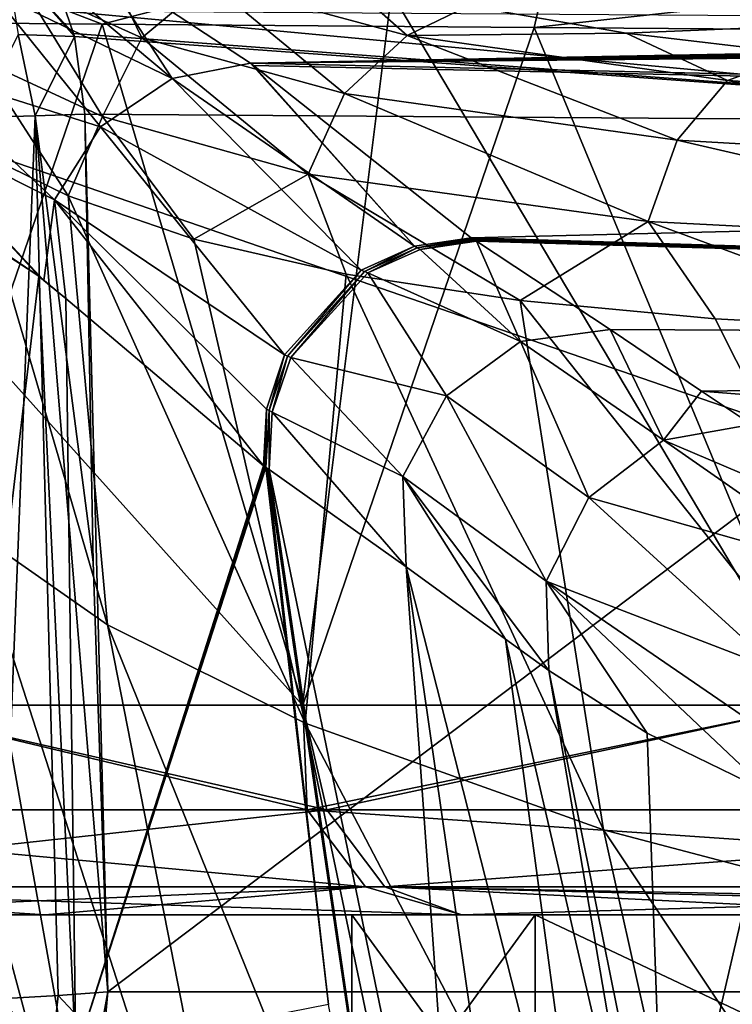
# Model space of a CAD drawing. Header units: millimetres. Extents: x -104 to 104, y -36 to 73.
# Tile 36 of 145: x -19.43 to -16.04, y 7.87 to 12.57. Entities that reach past the tile are written whole.
import ezdxf

# ---------------------------------------------------------------- set-up
doc = ezdxf.new("R2010")
doc.units = ezdxf.units.MM
doc.header["$LTSCALE"] = 33.374815
for name, color, linetype in [('147', 7, 'CONTINUOUS'), ('163', 7, 'CONTINUOUS'), ('164', 7, 'CONTINUOUS'), ('165', 7, 'CONTINUOUS'), ('166', 7, 'CONTINUOUS'), ('175', 7, 'CONTINUOUS'), ('228', 7, 'CONTINUOUS'), ('238', 7, 'CONTINUOUS'), ('245', 7, 'CONTINUOUS'), ('282', 7, 'CONTINUOUS'), ('307', 7, 'CONTINUOUS'), ('339', 7, 'CONTINUOUS'), ('344', 7, 'CONTINUOUS'), ('346', 7, 'CONTINUOUS'), ('355', 7, 'CONTINUOUS'), ('367', 7, 'CONTINUOUS'), ('379', 7, 'CONTINUOUS'), ('380', 7, 'CONTINUOUS'), ('395', 7, 'CONTINUOUS'), ('396', 7, 'CONTINUOUS'), ('398', 7, 'CONTINUOUS'), ('399', 7, 'CONTINUOUS')]:
    doc.layers.add(name, color=color, linetype=linetype)

msp = doc.modelspace()

# ---------------------------------------------------------------- linework, layer by layer
at = {"layer": '147', "color": 7, "linetype": 'CONTINUOUS', "true_color": 0xe6e6e6}
for points in [[(-20.0671, 11.8295, -1.7296), (-19.3427, 11.3413, 17.3322), (-20.1373, 11.8626, -3.7428), (-20.0671, 11.8295, -1.7296)], [(-20.1373, 11.8626, -3.7428), (-19.3427, 11.3413, 17.3322), (-19.937, 6.3381, -3.8234), (-20.1373, 11.8626, -3.7428)], [(-19.3427, 11.3413, 17.3322), (-19.1658, 7.6312, 17.1126), (-19.937, 6.3381, -3.8234), (-19.3427, 11.3413, 17.3322)], [(-19.1658, 7.6312, 17.1126), (-19.3427, 11.3413, 17.3322), (-19.2141, 11.2361, 20.2742), (-19.1658, 7.6312, 17.1126)], [(-19.2141, 11.2361, 20.2742), (-19.3427, 11.3413, 17.3322), (-19.3179, 11.3214, 17.9111), (-19.2141, 11.2361, 20.2742)], [(-18.2707, 10.4374, 36.9066), (-19.1658, 7.6312, 17.1126), (-19.2141, 11.2361, 20.2742), (-18.2707, 10.4374, 36.9066)], [(-18.2652, 10.433, 36.9803), (-19.1658, 7.6312, 17.1126), (-18.2707, 10.4374, 36.9066), (-18.2652, 10.433, 36.9803)], [(-18.2598, 10.4287, 37.053), (-19.1658, 7.6312, 17.1126), (-18.2652, 10.433, 36.9803), (-18.2598, 10.4287, 37.053)], [(-17.9608, 7.8693, 37.0209), (-19.1658, 7.6312, 17.1126), (-18.2598, 10.4287, 37.053), (-17.9608, 7.8693, 37.0209)]]:
    msp.add_3dface(points, dxfattribs=at)
at = {"layer": '163', "color": 7, "linetype": 'CONTINUOUS', "true_color": 0xe6e6e6}
for points in [[(-19.3283, 12.806, -1.7379), (-19.0686, 12.8407, -1.7463), (-18.7065, 12.2845, 17.6047), (-19.3283, 12.806, -1.7379)], [(-19.0686, 12.8407, -1.7463), (-18.3341, 12.3575, 17.5983), (-18.7065, 12.2845, 17.6047), (-19.0686, 12.8407, -1.7463)], [(-19.5724, 12.7036, -1.7312), (-19.3283, 12.806, -1.7379), (-18.7065, 12.2845, 17.6047), (-19.5724, 12.7036, -1.7312)], [(-19.9359, 12.3358, -1.7251), (-19.5724, 12.7036, -1.7312), (-19.0481, 12.0546, 17.6117), (-19.9359, 12.3358, -1.7251)], [(-19.5724, 12.7036, -1.7312), (-18.7065, 12.2845, 17.6047), (-19.0481, 12.0546, 17.6117), (-19.5724, 12.7036, -1.7312)], [(-18.3341, 12.3575, 17.5983), (-17.5523, 11.4849, 36.9116), (-18.7065, 12.2845, 17.6047), (-18.3341, 12.3575, 17.5983)], [(-18.3198, 12.3466, 17.9308), (-17.5523, 11.4849, 36.9116), (-18.3341, 12.3575, 17.5983), (-18.3198, 12.3466, 17.9308)], [(-20.0354, 12.0904, -1.7261), (-19.9359, 12.3358, -1.7251), (-19.2683, 11.7065, 17.6098), (-20.0354, 12.0904, -1.7261)], [(-19.9359, 12.3358, -1.7251), (-19.0481, 12.0546, 17.6117), (-19.2683, 11.7065, 17.6098), (-19.9359, 12.3358, -1.7251)], [(-17.281, 11.5251, 36.8931), (-17.5523, 11.4849, 36.9116), (-18.3198, 12.3466, 17.9308), (-17.281, 11.5251, 36.8931)], [(-18.7065, 12.2845, 17.6047), (-17.8052, 11.371, 36.9244), (-19.0481, 12.0546, 17.6117), (-18.7065, 12.2845, 17.6047)], [(-17.5523, 11.4849, 36.9116), (-17.8052, 11.371, 36.9244), (-18.7065, 12.2845, 17.6047), (-17.5523, 11.4849, 36.9116)], [(-19.3427, 11.3413, 17.3322), (-20.0671, 11.8295, -1.7296), (-20.0354, 12.0904, -1.7261), (-19.3427, 11.3413, 17.3322)], [(-19.3179, 11.3214, 17.9111), (-19.3427, 11.3413, 17.3322), (-20.0354, 12.0904, -1.7261), (-19.3179, 11.3214, 17.9111)], [(-19.3179, 11.3214, 17.9111), (-20.0354, 12.0904, -1.7261), (-19.2683, 11.7065, 17.6098), (-19.3179, 11.3214, 17.9111)], [(-19.0481, 12.0546, 17.6117), (-18.171, 10.9666, 36.9292), (-19.2683, 11.7065, 17.6098), (-19.0481, 12.0546, 17.6117)], [(-17.8052, 11.371, 36.9244), (-18.171, 10.9666, 36.9292), (-19.0481, 12.0546, 17.6117), (-17.8052, 11.371, 36.9244)], [(-19.2141, 11.2361, 20.2742), (-19.3179, 11.3214, 17.9111), (-19.2683, 11.7065, 17.6098), (-19.2141, 11.2361, 20.2742)], [(-18.2707, 10.4374, 36.9066), (-19.2141, 11.2361, 20.2742), (-19.2683, 11.7065, 17.6098), (-18.2707, 10.4374, 36.9066)], [(-18.2573, 10.7078, 36.921), (-18.2707, 10.4374, 36.9066), (-19.2683, 11.7065, 17.6098), (-18.2573, 10.7078, 36.921)], [(-18.171, 10.9666, 36.9292), (-18.2573, 10.7078, 36.921), (-19.2683, 11.7065, 17.6098), (-18.171, 10.9666, 36.9292)]]:
    msp.add_3dface(points, dxfattribs=at)
at = {"layer": '164', "color": 7, "linetype": 'CONTINUOUS', "true_color": 0xe6e6e6}
for points in [[(-17.5523, 11.4849, 36.9116), (-17.281, 11.5251, 36.8931), (-17.539, 11.4773, 37.057), (-17.5523, 11.4849, 36.9116)], [(-17.539, 11.4773, 37.057), (-17.281, 11.5251, 36.8931), (-17.2751, 11.5212, 36.9656), (-17.539, 11.4773, 37.057)], [(-17.2692, 11.5171, 37.0387), (-17.539, 11.4773, 37.057), (-17.2751, 11.5212, 36.9656), (-17.2692, 11.5171, 37.0387)], [(-17.8052, 11.371, 36.9244), (-17.5523, 11.4849, 36.9116), (-17.79, 11.3645, 37.0698), (-17.8052, 11.371, 36.9244)], [(-17.79, 11.3645, 37.0698), (-17.5523, 11.4849, 36.9116), (-17.539, 11.4773, 37.057), (-17.79, 11.3645, 37.0698)], [(-18.171, 10.9666, 36.9292), (-17.8052, 11.371, 36.9244), (-18.1567, 10.9607, 37.075), (-18.171, 10.9666, 36.9292)], [(-18.1567, 10.9607, 37.075), (-17.8052, 11.371, 36.9244), (-17.79, 11.3645, 37.0698), (-18.1567, 10.9607, 37.075)], [(-18.2573, 10.7078, 36.921), (-18.171, 10.9666, 36.9292), (-18.2447, 10.7005, 37.0671), (-18.2573, 10.7078, 36.921)], [(-18.2447, 10.7005, 37.0671), (-18.171, 10.9666, 36.9292), (-18.1567, 10.9607, 37.075), (-18.2447, 10.7005, 37.0671)], [(-18.2652, 10.433, 36.9803), (-18.2707, 10.4374, 36.9066), (-18.2573, 10.7078, 36.921), (-18.2652, 10.433, 36.9803)], [(-18.2598, 10.4287, 37.053), (-18.2652, 10.433, 36.9803), (-18.2573, 10.7078, 36.921), (-18.2598, 10.4287, 37.053)], [(-18.2598, 10.4287, 37.053), (-18.2573, 10.7078, 36.921), (-18.2447, 10.7005, 37.0671), (-18.2598, 10.4287, 37.053)]]:
    msp.add_3dface(points, dxfattribs=at)
at = {"layer": '165', "color": 7, "linetype": 'CONTINUOUS', "true_color": 0xe6e6e6}
for points in [[(-17.539, 11.4773, 37.057), (-17.2692, 11.5171, 37.0387), (-17.5246, 11.4696, 37.2023), (-17.539, 11.4773, 37.057)], [(-17.5246, 11.4696, 37.2023), (-17.2692, 11.5171, 37.0387), (-17.263, 11.5131, 37.111), (-17.5246, 11.4696, 37.2023)], [(-17.2566, 11.509, 37.1842), (-17.5246, 11.4696, 37.2023), (-17.263, 11.5131, 37.111), (-17.2566, 11.509, 37.1842)], [(-17.79, 11.3645, 37.0698), (-17.539, 11.4773, 37.057), (-17.7748, 11.3573, 37.215), (-17.79, 11.3645, 37.0698)], [(-17.7748, 11.3573, 37.215), (-17.539, 11.4773, 37.057), (-17.5246, 11.4696, 37.2023), (-17.7748, 11.3573, 37.215)], [(-18.1567, 10.9607, 37.075), (-17.79, 11.3645, 37.0698), (-18.1412, 10.9543, 37.2205), (-18.1567, 10.9607, 37.075)], [(-18.1412, 10.9543, 37.2205), (-17.79, 11.3645, 37.0698), (-17.7748, 11.3573, 37.215), (-18.1412, 10.9543, 37.2205)], [(-18.2447, 10.7005, 37.0671), (-18.1567, 10.9607, 37.075), (-18.23, 10.6932, 37.213), (-18.2447, 10.7005, 37.0671)], [(-18.23, 10.6932, 37.213), (-18.1567, 10.9607, 37.075), (-18.1412, 10.9543, 37.2205), (-18.23, 10.6932, 37.213)], [(-18.2598, 10.4287, 37.053), (-18.2447, 10.7005, 37.0671), (-18.2447, 10.4201, 37.1992), (-18.2598, 10.4287, 37.053)], [(-18.2447, 10.4201, 37.1992), (-18.2447, 10.7005, 37.0671), (-18.23, 10.6932, 37.213), (-18.2447, 10.4201, 37.1992)], [(-18.2598, 10.4287, 37.053), (-18.2447, 10.4201, 37.1992), (-18.253, 10.4243, 37.1262), (-18.2598, 10.4287, 37.053)]]:
    msp.add_3dface(points, dxfattribs=at)
at = {"layer": '166', "color": 7, "linetype": 'CONTINUOUS', "true_color": 0xe6e6e6}
for points in [[(-17.5246, 11.4696, 37.2023), (-17.2566, 11.509, 37.1842), (-17.0457, 11.0296, 43.7587), (-17.5246, 11.4696, 37.2023)], [(-17.0457, 11.0296, 43.7587), (-17.2566, 11.509, 37.1842), (-16.6192, 11.0881, 44.1255), (-17.0457, 11.0296, 43.7587)], [(-17.7748, 11.3573, 37.215), (-17.5246, 11.4696, 37.2023), (-17.0457, 11.0296, 43.7587), (-17.7748, 11.3573, 37.215)], [(-18.1412, 10.9543, 37.2205), (-17.7748, 11.3573, 37.215), (-17.3988, 10.7705, 43.7742), (-18.1412, 10.9543, 37.2205)], [(-17.3988, 10.7705, 43.7742), (-17.7748, 11.3573, 37.215), (-17.0457, 11.0296, 43.7587), (-17.3988, 10.7705, 43.7742)], [(-16.3644, 10.5592, 50.3142), (-17.0457, 11.0296, 43.7587), (-16.6192, 11.0881, 44.1255), (-16.3644, 10.5592, 50.3142)], [(-16.3644, 10.5592, 50.3142), (-16.6192, 11.0881, 44.1255), (-16.1833, 10.793, 48.3591), (-16.3644, 10.5592, 50.3142)], [(-16.7211, 10.2871, 50.3344), (-17.3988, 10.7705, 43.7742), (-17.0457, 11.0296, 43.7587), (-16.7211, 10.2871, 50.3344)], [(-16.3644, 10.5592, 50.3142), (-16.7211, 10.2871, 50.3344), (-17.0457, 11.0296, 43.7587), (-16.3644, 10.5592, 50.3142)], [(-18.23, 10.6932, 37.213), (-18.1412, 10.9543, 37.2205), (-17.6077, 10.386, 43.7696), (-18.23, 10.6932, 37.213)], [(-17.6077, 10.386, 43.7696), (-18.1412, 10.9543, 37.2205), (-17.3988, 10.7705, 43.7742), (-17.6077, 10.386, 43.7696)], [(-16.9241, 9.8872, 50.3268), (-17.6077, 10.386, 43.7696), (-17.3988, 10.7705, 43.7742), (-16.9241, 9.8872, 50.3268)], [(-16.7211, 10.2871, 50.3344), (-16.9241, 9.8872, 50.3268), (-17.3988, 10.7705, 43.7742), (-16.7211, 10.2871, 50.3344)], [(-15.9449, 10.6341, 50.4712), (-16.3644, 10.5592, 50.3142), (-16.1833, 10.793, 48.3591), (-15.9449, 10.6341, 50.4712)], [(-18.2447, 10.4201, 37.1992), (-18.23, 10.6932, 37.213), (-17.591, 9.9565, 44.2023), (-18.2447, 10.4201, 37.1992)], [(-17.591, 9.9565, 44.2023), (-18.23, 10.6932, 37.213), (-17.6077, 10.386, 43.7696), (-17.591, 9.9565, 44.2023)], [(-15.9449, 10.6341, 50.4712), (-15.2026, 10.066, 56.7635), (-16.3644, 10.5592, 50.3142), (-15.9449, 10.6341, 50.4712)], [(-16.3644, 10.5592, 50.3142), (-15.4623, 9.9297, 56.8125), (-16.7211, 10.2871, 50.3344), (-16.3644, 10.5592, 50.3142)], [(-15.2026, 10.066, 56.7635), (-15.4623, 9.9297, 56.8125), (-16.3644, 10.5592, 50.3142), (-15.2026, 10.066, 56.7635)], [(-16.9241, 9.8872, 50.3268), (-16.9106, 9.4611, 50.5363), (-17.6077, 10.386, 43.7696), (-16.9241, 9.8872, 50.3268)], [(-17.6077, 10.386, 43.7696), (-16.9106, 9.4611, 50.5363), (-17.1183, 9.6108, 48.7314), (-17.6077, 10.386, 43.7696)], [(-17.591, 9.9565, 44.2023), (-17.6077, 10.386, 43.7696), (-17.1183, 9.6108, 48.7314), (-17.591, 9.9565, 44.2023)], [(-16.7211, 10.2871, 50.3344), (-15.8159, 9.4606, 56.8582), (-16.9241, 9.8872, 50.3268), (-16.7211, 10.2871, 50.3344)], [(-15.4623, 9.9297, 56.8125), (-15.8159, 9.4606, 56.8582), (-16.7211, 10.2871, 50.3344), (-15.4623, 9.9297, 56.8125)], [(-15.878, 9.1699, 56.8509), (-15.8541, 8.8771, 56.8239), (-16.9241, 9.8872, 50.3268), (-15.878, 9.1699, 56.8509)], [(-16.9241, 9.8872, 50.3268), (-15.8541, 8.8771, 56.8239), (-16.4428, 9.1623, 53.8987), (-16.9241, 9.8872, 50.3268)], [(-15.8159, 9.4606, 56.8582), (-15.878, 9.1699, 56.8509), (-16.9241, 9.8872, 50.3268), (-15.8159, 9.4606, 56.8582)], [(-16.9106, 9.4611, 50.5363), (-16.9241, 9.8872, 50.3268), (-16.4428, 9.1623, 53.8987), (-16.9106, 9.4611, 50.5363)]]:
    msp.add_3dface(points, dxfattribs=at)
at = {"layer": '175', "color": 7, "linetype": 'CONTINUOUS', "true_color": 0xe6e6e6}
for points in [[(-17.9608, 7.8693, 37.0209), (-18.2598, 10.4287, 37.053), (-18.253, 10.4243, 37.1262), (-17.9608, 7.8693, 37.0209)], [(-17.9608, 7.8693, 37.0209), (-18.253, 10.4243, 37.1262), (-17.5373, 5.5766, 37.0442), (-17.9608, 7.8693, 37.0209)], [(-18.253, 10.4243, 37.1262), (-18.2447, 10.4201, 37.1992), (-17.5342, 5.5815, 37.1061), (-18.253, 10.4243, 37.1262)], [(-17.5373, 5.5766, 37.0442), (-18.253, 10.4243, 37.1262), (-17.5342, 5.5815, 37.1061), (-17.5373, 5.5766, 37.0442)], [(-18.2447, 10.4201, 37.1992), (-17.591, 9.9565, 44.2023), (-17.2964, 5.8247, 39.9575), (-18.2447, 10.4201, 37.1992)], [(-17.5342, 5.5815, 37.1061), (-18.2447, 10.4201, 37.1992), (-17.2964, 5.8247, 39.9575), (-17.5342, 5.5815, 37.1061)], [(-17.591, 9.9565, 44.2023), (-17.1183, 9.6108, 48.7314), (-16.6898, 6.4185, 46.8207), (-17.591, 9.9565, 44.2023)], [(-17.2964, 5.8247, 39.9575), (-17.591, 9.9565, 44.2023), (-17.0328, 6.0819, 42.9243), (-17.2964, 5.8247, 39.9575)], [(-17.0328, 6.0819, 42.9243), (-17.591, 9.9565, 44.2023), (-16.6898, 6.4185, 46.8207), (-17.0328, 6.0819, 42.9243)], [(-17.1183, 9.6108, 48.7314), (-16.9106, 9.4611, 50.5363), (-16.432, 6.6522, 49.5865), (-17.1183, 9.6108, 48.7314)], [(-16.6898, 6.4185, 46.8207), (-17.1183, 9.6108, 48.7314), (-16.432, 6.6522, 49.5865), (-16.6898, 6.4185, 46.8207)], [(-16.9106, 9.4611, 50.5363), (-16.4428, 9.1623, 53.8987), (-16.3572, 6.7139, 50.328), (-16.9106, 9.4611, 50.5363)], [(-16.432, 6.6522, 49.5865), (-16.9106, 9.4611, 50.5363), (-16.3572, 6.7139, 50.328), (-16.432, 6.6522, 49.5865)], [(-16.4428, 9.1623, 53.8987), (-15.8541, 8.8771, 56.8239), (-16.3572, 6.7139, 50.328), (-16.4428, 9.1623, 53.8987)], [(-16.3572, 6.7139, 50.328), (-15.8541, 8.8771, 56.8239), (-15.519, 7.173, 56.1901), (-16.3572, 6.7139, 50.328)]]:
    msp.add_3dface(points, dxfattribs=at)
at = {"layer": '228', "color": 7, "linetype": 'CONTINUOUS', "true_color": 0xe6e6e6}
for points in [[(-18.3341, 12.3575, 17.5983), (-19.0686, 12.8407, -1.7463), (-5.8532, 12.5949, 9.9034), (-18.3341, 12.3575, 17.5983)], [(-18.3341, 12.3575, 17.5983), (-5.8532, 12.5949, 9.9034), (-5.012, 12.5777, 10.6053), (-18.3341, 12.3575, 17.5983)], [(-18.3341, 12.3575, 17.5983), (-5.012, 12.5777, 10.6053), (-4.0931, 12.5632, 11.19), (-18.3341, 12.3575, 17.5983)], [(-18.3341, 12.3575, 17.5983), (-4.0931, 12.5632, 11.19), (-3.1153, 12.5518, 11.6491), (-18.3341, 12.3575, 17.5983)], [(-18.3341, 12.3575, 17.5983), (-3.1153, 12.5518, 11.6491), (-2.0966, 12.5435, 11.978), (-18.3341, 12.3575, 17.5983)], [(-18.3341, 12.3575, 17.5983), (-2.0966, 12.5435, 11.978), (-1.0518, 12.5386, 12.1755), (-18.3341, 12.3575, 17.5983)], [(0, 12.537, 12.2409), (-18.3341, 12.3575, 17.5983), (-1.0518, 12.5386, 12.1755), (0, 12.537, 12.2409)], [(-18.3341, 12.3575, 17.5983), (0, 12.537, 12.2409), (0, 11.9493, 29.2926), (-18.3341, 12.3575, 17.5983)], [(-18.3198, 12.3466, 17.9308), (-18.3341, 12.3575, 17.5983), (0, 11.9493, 29.2926), (-18.3198, 12.3466, 17.9308)], [(-17.281, 11.5251, 36.8931), (-18.3198, 12.3466, 17.9308), (0, 11.9493, 29.2926), (-17.281, 11.5251, 36.8931)], [(-17.281, 11.5251, 36.8931), (0, 11.9493, 29.2926), (0, 11.0015, 46.5811), (-17.281, 11.5251, 36.8931)], [(-17.2751, 11.5212, 36.9656), (-17.281, 11.5251, 36.8931), (0, 11.0015, 46.5811), (-17.2751, 11.5212, 36.9656)], [(-17.2692, 11.5171, 37.0387), (-17.2751, 11.5212, 36.9656), (0, 11.0015, 46.5811), (-17.2692, 11.5171, 37.0387)], [(-17.263, 11.5131, 37.111), (-17.2692, 11.5171, 37.0387), (0, 11.0015, 46.5811), (-17.263, 11.5131, 37.111)], [(-17.2566, 11.509, 37.1842), (-17.263, 11.5131, 37.111), (0, 11.0015, 46.5811), (-17.2566, 11.509, 37.1842)], [(-16.6192, 11.0881, 44.1255), (-17.2566, 11.509, 37.1842), (0, 11.0015, 46.5811), (-16.6192, 11.0881, 44.1255)], [(-16.1833, 10.793, 48.3591), (-16.6192, 11.0881, 44.1255), (0, 11.0015, 46.5811), (-16.1833, 10.793, 48.3591)], [(0, 9.5129, 64.1125), (-16.1833, 10.793, 48.3591), (0, 11.0015, 46.5811), (0, 9.5129, 64.1125)], [(-15.9449, 10.6341, 50.4712), (-16.1833, 10.793, 48.3591), (0, 9.5129, 64.1125), (-15.9449, 10.6341, 50.4712)]]:
    msp.add_3dface(points, dxfattribs=at)
at = {"layer": '238', "color": 7, "linetype": 'CONTINUOUS', "true_color": 0xe6e6e6}
for points in [[(-16.5433, 12.5007, 62.9396), (0, 13.1897, 57.1728), (-17.2941, 12.6306, 61.5839), (-16.5433, 12.5007, 62.9396)], [(-15.7076, 12.4027, 63.9763), (0, 13.1897, 57.1728), (-16.5433, 12.5007, 62.9396), (-15.7076, 12.4027, 63.9763)]]:
    msp.add_3dface(points, dxfattribs=at)
at = {"layer": '245', "color": 7, "linetype": 'CONTINUOUS', "true_color": 0xe6e6e6}
for points in [[(-19.4271, 12.7398, 56.6217), (-19.8143, 12.9902, 53.843), (-19.6221, 12.3728, 56.622), (-19.4271, 12.7398, 56.6217)], [(-18.8511, 12.4791, 59.3648), (-19.1028, 12.998, 56.5897), (-19.4271, 12.7398, 56.6217), (-18.8511, 12.4791, 59.3648)], [(-18.5322, 12.746, 59.3045), (-19.1028, 12.998, 56.5897), (-18.8511, 12.4791, 59.3648), (-18.5322, 12.746, 59.3045)], [(-17.5868, 12.4903, 61.9605), (-17.93, 12.7935, 59.8759), (-18.5322, 12.746, 59.3045), (-17.5868, 12.4903, 61.9605)], [(-17.2941, 12.6306, 61.5839), (-17.93, 12.7935, 59.8759), (-17.5868, 12.4903, 61.9605), (-17.2941, 12.6306, 61.5839)], [(-19.0395, 12.1038, 59.38), (-19.4271, 12.7398, 56.6217), (-19.6221, 12.3728, 56.622), (-19.0395, 12.1038, 59.38)], [(-18.8511, 12.4791, 59.3648), (-19.4271, 12.7398, 56.6217), (-19.0395, 12.1038, 59.38), (-18.8511, 12.4791, 59.3648)], [(-17.8853, 12.2127, 62.0775), (-18.5322, 12.746, 59.3045), (-18.8511, 12.4791, 59.3648), (-17.8853, 12.2127, 62.0775)], [(-17.5868, 12.4903, 61.9605), (-18.5322, 12.746, 59.3045), (-17.8853, 12.2127, 62.0775), (-17.5868, 12.4903, 61.9605)], [(-16.5433, 12.5007, 62.9396), (-17.2941, 12.6306, 61.5839), (-17.5868, 12.4903, 61.9605), (-16.5433, 12.5007, 62.9396)], [(-16.2987, 11.9905, 64.4156), (-17.5868, 12.4903, 61.9605), (-17.8853, 12.2127, 62.0775), (-16.2987, 11.9905, 64.4156)], [(-16.0597, 12.2752, 64.2144), (-16.5433, 12.5007, 62.9396), (-17.5868, 12.4903, 61.9605), (-16.0597, 12.2752, 64.2144)], [(-16.0597, 12.2752, 64.2144), (-17.5868, 12.4903, 61.9605), (-16.2987, 11.9905, 64.4156), (-16.0597, 12.2752, 64.2144)], [(-15.7076, 12.4027, 63.9763), (-16.5433, 12.5007, 62.9396), (-16.0597, 12.2752, 64.2144), (-15.7076, 12.4027, 63.9763)], [(-18.0586, 11.8284, 62.124), (-18.8511, 12.4791, 59.3648), (-19.0395, 12.1038, 59.38), (-18.0586, 11.8284, 62.124)], [(-17.8853, 12.2127, 62.0775), (-18.8511, 12.4791, 59.3648), (-18.0586, 11.8284, 62.124), (-17.8853, 12.2127, 62.0775)], [(-13.8606, 12.1371, 65.818), (-15.7076, 12.4027, 63.9763), (-16.0597, 12.2752, 64.2144), (-13.8606, 12.1371, 65.818)], [(-19.2027, 11.7251, 58.7881), (-19.6221, 12.3728, 56.622), (-19.6823, 11.961, 56.4024), (-19.2027, 11.7251, 58.7881)], [(-19.0395, 12.1038, 59.38), (-19.6221, 12.3728, 56.622), (-19.2027, 11.7251, 58.7881), (-19.0395, 12.1038, 59.38)], [(-14.0072, 11.8586, 66.0837), (-16.0597, 12.2752, 64.2144), (-16.2987, 11.9905, 64.4156), (-14.0072, 11.8586, 66.0837)], [(-13.8606, 12.1371, 65.818), (-16.0597, 12.2752, 64.2144), (-14.0072, 11.8586, 66.0837), (-13.8606, 12.1371, 65.818)], [(-16.4376, 11.6031, 64.5118), (-17.8853, 12.2127, 62.0775), (-18.0586, 11.8284, 62.124), (-16.4376, 11.6031, 64.5118)], [(-16.2987, 11.9905, 64.4156), (-17.8853, 12.2127, 62.0775), (-16.4376, 11.6031, 64.5118), (-16.2987, 11.9905, 64.4156)], [(-18.6039, 11.5187, 60.811), (-19.0395, 12.1038, 59.38), (-19.2027, 11.7251, 58.7881), (-18.6039, 11.5187, 60.811)], [(-18.0586, 11.8284, 62.124), (-19.0395, 12.1038, 59.38), (-18.6039, 11.5187, 60.811), (-18.0586, 11.8284, 62.124)], [(-14.0948, 11.4818, 66.2252), (-16.2987, 11.9905, 64.4156), (-16.4376, 11.6031, 64.5118), (-14.0948, 11.4818, 66.2252)], [(-14.0072, 11.8586, 66.0837), (-16.2987, 11.9905, 64.4156), (-14.0948, 11.4818, 66.2252), (-14.0072, 11.8586, 66.0837)], [(-17.8779, 11.3508, 62.4689), (-18.0586, 11.8284, 62.124), (-18.6039, 11.5187, 60.811), (-17.8779, 11.3508, 62.4689)], [(-16.4376, 11.6031, 64.5118), (-18.0586, 11.8284, 62.124), (-17.0478, 11.2258, 63.7745), (-16.4376, 11.6031, 64.5118)], [(-17.0478, 11.2258, 63.7745), (-18.0586, 11.8284, 62.124), (-17.8779, 11.3508, 62.4689), (-17.0478, 11.2258, 63.7745)], [(-16.1191, 11.1392, 64.808), (-16.4376, 11.6031, 64.5118), (-17.0478, 11.2258, 63.7745), (-16.1191, 11.1392, 64.808)], [(-14.0948, 11.4818, 66.2252), (-16.4376, 11.6031, 64.5118), (-15.0235, 11.0812, 65.6768), (-14.0948, 11.4818, 66.2252)], [(-15.0235, 11.0812, 65.6768), (-16.4376, 11.6031, 64.5118), (-16.1191, 11.1392, 64.808), (-15.0235, 11.0812, 65.6768)]]:
    msp.add_3dface(points, dxfattribs=at)
at = {"layer": '282', "color": 7, "linetype": 'CONTINUOUS', "true_color": 0xe6e6e6}
for points in [[(-11.9968, 15.1879, -68.086), (0, 5.1823, -68.077), (-29.0944, 15.2069, -68.087), (-11.9968, 15.1879, -68.086)], [(-29.0944, 15.2069, -68.087), (0, 5.1823, -68.077), (-28.4409, 5.291, -68.0795), (-29.0944, 15.2069, -68.087)]]:
    msp.add_3dface(points, dxfattribs=at)
at = {"layer": '307', "color": 7, "linetype": 'CONTINUOUS', "true_color": 0xe6e6e6}
for points in [[(-20.7798, 12.5597, -32.2776), (-20.608, 13.1456, -32.3596), (-19.0412, 12.5436, -29.6765), (-20.7798, 12.5597, -32.2776)], [(-20.608, 13.1456, -32.3596), (-16.8466, 13.1131, -27.4594), (-19.0412, 12.5436, -29.6765), (-20.608, 13.1456, -32.3596)], [(-19.0412, 12.5436, -29.6765), (-16.8466, 13.1131, -27.4594), (-16.9814, 12.5272, -27.3261), (-19.0412, 12.5436, -29.6765)], [(-16.8466, 13.1131, -27.4594), (-11.95, 13.0822, -23.6915), (-16.9814, 12.5272, -27.3261), (-16.8466, 13.1131, -27.4594)], [(-16.9814, 12.5272, -27.3261), (-11.95, 13.0822, -23.6915), (-14.6338, 12.511, -25.2635), (-16.9814, 12.5272, -27.3261)]]:
    msp.add_3dface(points, dxfattribs=at)
at = {"layer": '339', "color": 7, "linetype": 'CONTINUOUS', "true_color": 0xe6e6e6}
for points in [[(-13.1764, 12.7862, -64.3454), (-17.6614, 12.693, -60.5362), (-15.6433, 9.2965, -62.4872), (-13.1764, 12.7862, -64.3454)], [(-17.6614, 12.693, -60.5362), (-21.0824, 12.6367, -55.7547), (-18.0852, 9.2965, -60.0633), (-17.6614, 12.693, -60.5362)], [(-15.6433, 9.2965, -62.4872), (-17.6614, 12.693, -60.5362), (-18.0852, 9.2965, -60.0633), (-15.6433, 9.2965, -62.4872)], [(-18.0852, 9.2965, -60.0633), (-21.0824, 12.6367, -55.7547), (-20.1554, 9.2965, -57.3151), (-18.0852, 9.2965, -60.0633)], [(-20.7798, 12.5597, -32.2776), (-19.0412, 12.5436, -29.6765), (-20.1538, 9.2965, -31.2542), (-20.7798, 12.5597, -32.2776)], [(-20.1538, 9.2965, -31.2542), (-19.0412, 12.5436, -29.6765), (-18.0833, 9.2965, -28.5063), (-20.1538, 9.2965, -31.2542)], [(-19.0412, 12.5436, -29.6765), (-16.9814, 12.5272, -27.3261), (-18.0833, 9.2965, -28.5063), (-19.0412, 12.5436, -29.6765)], [(-18.0833, 9.2965, -28.5063), (-16.9814, 12.5272, -27.3261), (-15.6412, 9.2965, -26.0827), (-18.0833, 9.2965, -28.5063)], [(-16.9814, 12.5272, -27.3261), (-14.6338, 12.511, -25.2635), (-15.6412, 9.2965, -26.0827), (-16.9814, 12.5272, -27.3261)]]:
    msp.add_3dface(points, dxfattribs=at)
at = {"layer": '344', "color": 7, "linetype": 'CONTINUOUS', "true_color": 0xe6e6e6}
for points in [[(-20.9008, 8.2965, -53.8856), (-20.8999, 8.2965, -34.6841), (-19.3133, 8.2965, -56.7758), (-20.9008, 8.2965, -53.8856)], [(-20.8999, 8.2965, -34.6841), (-19.3121, 8.2965, -31.7941), (-19.3133, 8.2965, -56.7758), (-20.8999, 8.2965, -34.6841)], [(-19.3133, 8.2965, -56.7758), (-19.3121, 8.2965, -31.7941), (-17.85, 8.2965, -44.2859), (-19.3133, 8.2965, -56.7758)], [(-17.328, 8.2965, -59.41), (-19.3133, 8.2965, -56.7758), (-17.85, 8.2965, -44.2859), (-17.328, 8.2965, -59.41)], [(-19.3121, 8.2965, -31.7941), (-17.3266, 8.2965, -29.1601), (-17.85, 8.2965, -44.2859), (-19.3121, 8.2965, -31.7941)], [(-17.85, 8.2965, -44.2859), (-17.3266, 8.2965, -29.1601), (-16.9762, 8.2965, -38.7698), (-17.85, 8.2965, -44.2859)], [(-16.9762, 8.2965, -49.802), (-17.328, 8.2965, -59.41), (-17.85, 8.2965, -44.2859), (-16.9762, 8.2965, -49.802)], [(-14.9854, 8.2965, -61.7339), (-17.328, 8.2965, -59.41), (-16.9762, 8.2965, -49.802), (-14.9854, 8.2965, -61.7339)], [(-17.3266, 8.2965, -29.1601), (-14.9839, 8.2965, -26.8365), (-16.9762, 8.2965, -38.7698), (-17.3266, 8.2965, -29.1601)], [(-16.9762, 8.2965, -38.7698), (-14.9839, 8.2965, -26.8365), (-14.4413, 8.2965, -33.7944), (-16.9762, 8.2965, -38.7698)], [(-14.4413, 8.2965, -54.7773), (-14.9854, 8.2965, -61.7339), (-16.9762, 8.2965, -49.802), (-14.4413, 8.2965, -54.7773)]]:
    msp.add_3dface(points, dxfattribs=at)
at = {"layer": '346', "color": 7, "linetype": 'CONTINUOUS', "true_color": 0xe6e6e6}
for points in [[(-20.1538, 9.2965, -31.2542), (-18.0625, 8.797, -28.6862), (-21.731, 8.797, -34.4184), (-20.1538, 9.2965, -31.2542)], [(-20.1554, 9.2965, -57.3151), (-21.6721, 8.797, -54.2819), (-17.9697, 8.797, -59.9923), (-20.1554, 9.2965, -57.3151)], [(-18.0852, 9.2965, -60.0633), (-20.1554, 9.2965, -57.3151), (-17.9697, 8.797, -59.9923), (-18.0852, 9.2965, -60.0633)], [(-20.1538, 9.2965, -31.2542), (-18.0833, 9.2965, -28.5063), (-18.0625, 8.797, -28.6862), (-20.1538, 9.2965, -31.2542)], [(-15.6433, 9.2965, -62.4872), (-18.0852, 9.2965, -60.0633), (-17.9697, 8.797, -59.9923), (-15.6433, 9.2965, -62.4872)], [(-18.0833, 9.2965, -28.5063), (-15.6412, 9.2965, -26.0827), (-18.0625, 8.797, -28.6862), (-18.0833, 9.2965, -28.5063)], [(-15.6412, 9.2965, -26.0827), (-12.9252, 8.797, -24.2224), (-18.0625, 8.797, -28.6862), (-15.6412, 9.2965, -26.0827)], [(-15.6433, 9.2965, -62.4872), (-17.9697, 8.797, -59.9923), (-12.806, 8.797, -64.4256), (-15.6433, 9.2965, -62.4872)], [(-17.7858, 8.4305, -28.9262), (-21.398, 8.4305, -34.5709), (-21.731, 8.797, -34.4184), (-17.7858, 8.4305, -28.9262)], [(-18.0625, 8.797, -28.6862), (-17.7858, 8.4305, -28.9262), (-21.731, 8.797, -34.4184), (-18.0625, 8.797, -28.6862)], [(-21.6721, 8.797, -54.2819), (-21.3387, 8.4305, -54.1303), (-17.9697, 8.797, -59.9923), (-21.6721, 8.797, -54.2819)], [(-21.3387, 8.4305, -54.1303), (-17.6924, 8.4305, -59.7529), (-17.9697, 8.797, -59.9923), (-21.3387, 8.4305, -54.1303)], [(-12.7273, 8.4305, -24.5306), (-17.7858, 8.4305, -28.9262), (-18.0625, 8.797, -28.6862), (-12.7273, 8.4305, -24.5306)], [(-12.9252, 8.797, -24.2224), (-12.7273, 8.4305, -24.5306), (-18.0625, 8.797, -28.6862), (-12.9252, 8.797, -24.2224)], [(-17.9697, 8.797, -59.9923), (-17.6924, 8.4305, -59.7529), (-12.806, 8.797, -64.4256), (-17.9697, 8.797, -59.9923)], [(-17.6924, 8.4305, -59.7529), (-12.6074, 8.4305, -64.1178), (-12.806, 8.797, -64.4256), (-17.6924, 8.4305, -59.7529)], [(-17.7858, 8.4305, -28.9262), (-20.8999, 8.2965, -34.6841), (-21.398, 8.4305, -34.5709), (-17.7858, 8.4305, -28.9262)], [(-20.9008, 8.2965, -53.8856), (-19.3133, 8.2965, -56.7758), (-21.3387, 8.4305, -54.1303), (-20.9008, 8.2965, -53.8856)], [(-19.3133, 8.2965, -56.7758), (-17.328, 8.2965, -59.41), (-21.3387, 8.4305, -54.1303), (-19.3133, 8.2965, -56.7758)], [(-21.3387, 8.4305, -54.1303), (-17.328, 8.2965, -59.41), (-17.6924, 8.4305, -59.7529), (-21.3387, 8.4305, -54.1303)], [(-19.3121, 8.2965, -31.7941), (-20.8999, 8.2965, -34.6841), (-17.7858, 8.4305, -28.9262), (-19.3121, 8.2965, -31.7941)], [(-17.3266, 8.2965, -29.1601), (-19.3121, 8.2965, -31.7941), (-17.7858, 8.4305, -28.9262), (-17.3266, 8.2965, -29.1601)], [(-12.7273, 8.4305, -24.5306), (-17.3266, 8.2965, -29.1601), (-17.7858, 8.4305, -28.9262), (-12.7273, 8.4305, -24.5306)], [(-17.328, 8.2965, -59.41), (-14.9854, 8.2965, -61.7339), (-17.6924, 8.4305, -59.7529), (-17.328, 8.2965, -59.41)], [(-14.9854, 8.2965, -61.7339), (-12.3432, 8.2965, -63.6931), (-17.6924, 8.4305, -59.7529), (-14.9854, 8.2965, -61.7339)], [(-17.6924, 8.4305, -59.7529), (-12.3432, 8.2965, -63.6931), (-12.4783, 8.3303, -63.9127), (-17.6924, 8.4305, -59.7529)], [(-12.6074, 8.4305, -64.1178), (-17.6924, 8.4305, -59.7529), (-12.4783, 8.3303, -63.9127), (-12.6074, 8.4305, -64.1178)], [(-14.9839, 8.2965, -26.8365), (-17.3266, 8.2965, -29.1601), (-12.7273, 8.4305, -24.5306), (-14.9839, 8.2965, -26.8365)]]:
    msp.add_3dface(points, dxfattribs=at)
at = {"layer": '355', "color": 7, "linetype": 'CONTINUOUS', "true_color": 0xe6e6e6}
for points in [[(-16.9762, 8.2965, -49.802), (-17.85, 8.2965, -44.2859), (-16.9762, 7.0965, -49.802), (-16.9762, 8.2965, -49.802)], [(-17.85, 8.2965, -44.2859), (-16.9762, 8.2965, -38.7698), (-17.85, 7.0965, -44.2859), (-17.85, 8.2965, -44.2859)], [(-16.9762, 7.0965, -49.802), (-17.85, 8.2965, -44.2859), (-17.85, 7.0965, -44.2859), (-16.9762, 7.0965, -49.802)], [(-17.85, 7.0965, -44.2859), (-16.9762, 8.2965, -38.7698), (-16.9762, 7.0965, -38.7698), (-17.85, 7.0965, -44.2859)], [(-14.4413, 8.2965, -54.7773), (-16.9762, 8.2965, -49.802), (-14.4413, 7.0965, -54.7773), (-14.4413, 8.2965, -54.7773)], [(-14.4413, 7.0965, -54.7773), (-16.9762, 8.2965, -49.802), (-16.9762, 7.0965, -49.802), (-14.4413, 7.0965, -54.7773)], [(-16.9762, 8.2965, -38.7698), (-14.4413, 8.2965, -33.7944), (-16.9762, 7.0965, -38.7698), (-16.9762, 8.2965, -38.7698)], [(-16.9762, 7.0965, -38.7698), (-14.4413, 8.2965, -33.7944), (-14.4413, 7.0965, -33.7944), (-16.9762, 7.0965, -38.7698)]]:
    msp.add_3dface(points, dxfattribs=at)
at = {"layer": '367', "color": 7, "linetype": 'CONTINUOUS', "true_color": 0xe6e6e6}
for points in [[(-19.2027, 11.7251, 58.7881), (-19.6823, 11.961, 56.4024), (-19.0156, 9.6788, 57.6767), (-19.2027, 11.7251, 58.7881)], [(-19.6823, 11.961, 56.4024), (-19.664, 10.1327, 54.2784), (-19.0156, 9.6788, 57.6767), (-19.6823, 11.961, 56.4024)], [(-18.6039, 11.5187, 60.811), (-19.2027, 11.7251, 58.7881), (-18.0722, 9.2107, 60.6374), (-18.6039, 11.5187, 60.811)], [(-19.2027, 11.7251, 58.7881), (-19.0156, 9.6788, 57.6767), (-18.0722, 9.2107, 60.6374), (-19.2027, 11.7251, 58.7881)], [(-17.8779, 11.3508, 62.4689), (-18.6039, 11.5187, 60.811), (-18.0722, 9.2107, 60.6374), (-17.8779, 11.3508, 62.4689)], [(-17.8779, 11.3508, 62.4689), (-18.0722, 9.2107, 60.6374), (-16.6499, 8.7023, 63.0789), (-17.8779, 11.3508, 62.4689)], [(-17.0478, 11.2258, 63.7745), (-17.8779, 11.3508, 62.4689), (-16.6499, 8.7023, 63.0789), (-17.0478, 11.2258, 63.7745)], [(-16.1191, 11.1392, 64.808), (-17.0478, 11.2258, 63.7745), (-14.6214, 8.1676, 64.9048), (-16.1191, 11.1392, 64.808)], [(-17.0478, 11.2258, 63.7745), (-16.6499, 8.7023, 63.0789), (-14.6214, 8.1676, 64.9048), (-17.0478, 11.2258, 63.7745)], [(-15.0235, 11.0812, 65.6768), (-16.1191, 11.1392, 64.808), (-14.6214, 8.1676, 64.9048), (-15.0235, 11.0812, 65.6768)], [(-19.4849, 6.4103, 49.5292), (-18.9371, 6.0637, 53.1145), (-20.149, 10.5892, 50.4814), (-19.4849, 6.4103, 49.5292)], [(-20.149, 10.5892, 50.4814), (-18.9371, 6.0637, 53.1145), (-19.664, 10.1327, 54.2784), (-20.149, 10.5892, 50.4814)], [(-18.9371, 6.0637, 53.1145), (-18.2369, 5.7065, 56.3704), (-19.664, 10.1327, 54.2784), (-18.9371, 6.0637, 53.1145)], [(-19.664, 10.1327, 54.2784), (-18.2369, 5.7065, 56.3704), (-19.0156, 9.6788, 57.6767), (-19.664, 10.1327, 54.2784)], [(-18.2369, 5.7065, 56.3704), (-17.2547, 5.3142, 59.2616), (-19.0156, 9.6788, 57.6767), (-18.2369, 5.7065, 56.3704)], [(-19.0156, 9.6788, 57.6767), (-17.2547, 5.3142, 59.2616), (-18.0722, 9.2107, 60.6374), (-19.0156, 9.6788, 57.6767)], [(-17.2547, 5.3142, 59.2616), (-15.7927, 4.8479, 61.6814), (-18.0722, 9.2107, 60.6374), (-17.2547, 5.3142, 59.2616)], [(-18.0722, 9.2107, 60.6374), (-15.7927, 4.8479, 61.6814), (-16.6499, 8.7023, 63.0789), (-18.0722, 9.2107, 60.6374)], [(-15.7927, 4.8479, 61.6814), (-13.733, 4.3284, 63.4886), (-16.6499, 8.7023, 63.0789), (-15.7927, 4.8479, 61.6814)], [(-16.6499, 8.7023, 63.0789), (-13.733, 4.3284, 63.4886), (-14.6214, 8.1676, 64.9048), (-16.6499, 8.7023, 63.0789)]]:
    msp.add_3dface(points, dxfattribs=at)
at = {"layer": '379', "color": 7, "linetype": 'CONTINUOUS', "true_color": 0xe6e6e6}
for points in [[(-13.5647, 12.5668, -20.7922), (-19.2135, 12.6058, -25.1329), (-13.5268, 12.0754, -20.9187), (-13.5647, 12.5668, -20.7922)], [(-13.5268, 12.0754, -20.9187), (-19.2135, 12.6058, -25.1329), (-19.1769, 12.4993, -25.1702), (-13.5268, 12.0754, -20.9187)], [(-19.1726, 12.4845, -25.1745), (-13.5268, 12.0754, -20.9187), (-19.1769, 12.4993, -25.1702), (-19.1726, 12.4845, -25.1745)], [(-19.1236, 12.1148, -25.2257), (-13.5268, 12.0754, -20.9187), (-19.1726, 12.4845, -25.1745), (-19.1236, 12.1148, -25.2257)]]:
    msp.add_3dface(points, dxfattribs=at)
at = {"layer": '380', "color": 7, "linetype": 'CONTINUOUS', "true_color": 0xe6e6e6}
for points in [[(-13.5268, 12.0754, -20.9187), (-19.1236, 12.1148, -25.2257), (-19.0139, 7.9284, -25.1163), (-13.5268, 12.0754, -20.9187)], [(-19.0139, 7.9284, -25.1163), (-19.1236, 12.1148, -25.2257), (-19.0827, 9.9774, -25.1849), (-19.0139, 7.9284, -25.1163)], [(-13.4364, 7.9284, -20.8666), (-13.5268, 12.0754, -20.9187), (-19.0139, 7.9284, -25.1163), (-13.4364, 7.9284, -20.8666)]]:
    msp.add_3dface(points, dxfattribs=at)
at = {"layer": '395', "color": 7, "linetype": 'CONTINUOUS', "true_color": 0xe6e6e6}
for points in [[(-19.0827, 9.9774, -25.1849), (-19.1236, 12.1148, -25.2257), (-19.3598, 12.1064, -25.4027), (-19.0827, 9.9774, -25.1849)], [(-19.6386, 12.0992, -25.5007), (-19.5279, 7.8962, -25.3879), (-19.3598, 12.1064, -25.4027), (-19.6386, 12.0992, -25.5007)], [(-19.5279, 7.8962, -25.3879), (-19.2504, 7.9117, -25.2902), (-19.3598, 12.1064, -25.4027), (-19.5279, 7.8962, -25.3879)], [(-19.0139, 7.9284, -25.1163), (-19.0827, 9.9774, -25.1849), (-19.3598, 12.1064, -25.4027), (-19.0139, 7.9284, -25.1163)], [(-19.2504, 7.9117, -25.2902), (-19.0139, 7.9284, -25.1163), (-19.3598, 12.1064, -25.4027), (-19.2504, 7.9117, -25.2902)]]:
    msp.add_3dface(points, dxfattribs=at)
at = {"layer": '396', "color": 7, "linetype": 'CONTINUOUS', "true_color": 0xe6e6e6}
for points in [[(-19.2135, 12.6058, -25.1329), (-19.4977, 12.8533, -25.106), (-19.1769, 12.4993, -25.1702), (-19.2135, 12.6058, -25.1329)], [(-19.4977, 12.8533, -25.106), (-19.1726, 12.4845, -25.1745), (-19.1769, 12.4993, -25.1702), (-19.4977, 12.8533, -25.106)], [(-19.1726, 12.4845, -25.1745), (-19.4977, 12.8533, -25.106), (-19.4402, 12.4949, -25.347), (-19.1726, 12.4845, -25.1745)], [(-19.6386, 12.0992, -25.5007), (-19.3598, 12.1064, -25.4027), (-19.4402, 12.4949, -25.347), (-19.6386, 12.0992, -25.5007)], [(-19.3598, 12.1064, -25.4027), (-19.1726, 12.4845, -25.1745), (-19.4402, 12.4949, -25.347), (-19.3598, 12.1064, -25.4027)], [(-19.1236, 12.1148, -25.2257), (-19.1726, 12.4845, -25.1745), (-19.3598, 12.1064, -25.4027), (-19.1236, 12.1148, -25.2257)]]:
    msp.add_3dface(points, dxfattribs=at)
at = {"layer": '398', "color": 7, "linetype": 'CONTINUOUS', "true_color": 0xe6e6e6}
for points in [[(-19.5279, 7.8962, -25.3879), (-19.6319, 7.5963, -25.336), (-19.2808, 7.6283, -25.2582), (-19.5279, 7.8962, -25.3879)], [(-19.2504, 7.9117, -25.2902), (-19.5279, 7.8962, -25.3879), (-19.2808, 7.6283, -25.2582), (-19.2504, 7.9117, -25.2902)], [(-19.2504, 7.9117, -25.2902), (-19.2808, 7.6283, -25.2582), (-19.0355, 7.6818, -25.0943), (-19.2504, 7.9117, -25.2902)], [(-19.0139, 7.9284, -25.1163), (-19.2504, 7.9117, -25.2902), (-19.0355, 7.6818, -25.0943), (-19.0139, 7.9284, -25.1163)]]:
    msp.add_3dface(points, dxfattribs=at)
at = {"layer": '399', "color": 7, "linetype": 'CONTINUOUS', "true_color": 0xe6e6e6}
for points in [[(-13.4364, 7.9284, -20.8666), (-19.0139, 7.9284, -25.1163), (-19.0992, 7.4505, -25.0298), (-13.4364, 7.9284, -20.8666)], [(-13.4364, 7.9284, -20.8666), (-19.0992, 7.4505, -25.0298), (-13.4967, 7.4505, -20.761), (-13.4364, 7.9284, -20.8666)], [(-19.0992, 7.4505, -25.0298), (-19.0139, 7.9284, -25.1163), (-19.0355, 7.6818, -25.0943), (-19.0992, 7.4505, -25.0298)]]:
    msp.add_3dface(points, dxfattribs=at)

doc.saveas('drawing.dxf')
